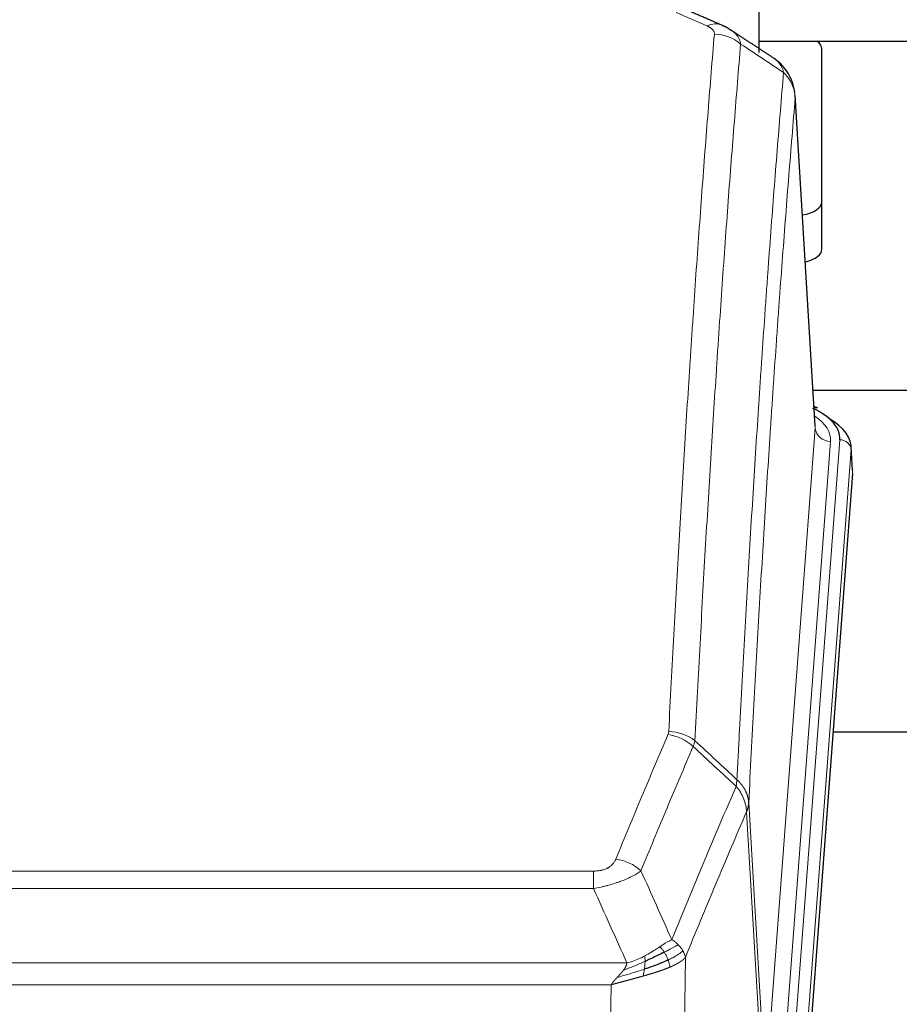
# Model space of a CAD drawing. Header units: inches. Extents: x 0 to 23760, y -13 to 16800.
# Tile 231 of 256: x 17241 to 17471, y 14418 to 14676. Entities that reach past the tile are written whole.
import ezdxf

# ---------------------------------------------------------------- set-up
doc = ezdxf.new("R2010")
doc.units = ezdxf.units.IN
doc.layers.add('1', color=7, linetype='Continuous', true_color=0xffffff)

msp = doc.modelspace()

# ---------------------------------------------------------------- linework, layer by layer
at = {"layer": '1', "color": 2, "linetype": 'Continuous', "lineweight": 25}
for p, q in [((17434.668, 14851.598), (17434.668, 14667.067)), ((17434.668, 14670.098), (17530.668, 14670.098)), ((17451.168, 14627.999), (17451.168, 14668.072)), ((17449.436, 14569.25), (17444.186, 14655.887)), ((17451.168, 14615.58), (17451.168, 14627.999)), ((17448.908, 14578.645), (17615.092, 14578.645)), ((17450.068, 14573.957), (17449.125, 14574.393)), ((17459.196, 14557.617), (17458.815, 14563.9)), ((17459.19, 14556.834), (17446.072, 14383.38)), ((17532.008, 14489.07), (17454.065, 14489.07))]:
    msp.add_line(p, q, dxfattribs=at)
at = {"layer": '1', "color": 110, "linetype": 'Continuous', "lineweight": 13}
for p, q in [((17449.432, 14568.675), (17444.184, 14655.264)), ((17436.365, 14395.902), (17449.432, 14568.675)), ((17442.705, 14392.323), (17455.816, 14565.683)), ((17453.424, 14565.248), (17440.358, 14392.475)), ((17458.81, 14563.113), (17445.699, 14389.753)), ((17459.19, 14556.834), (17458.81, 14563.113)), ((17431.989, 14470.578), (17436.365, 14395.902)), ((17435.784, 14393.993), (17431.433, 14468.245)), ((17185.997, 14452.697), (17391.339, 14452.697)), ((17391.339, 14448.134), (17391.339, 14452.697)), ((17391.339, 14448.134), (17185.997, 14448.134)), ((17415.39, 14430.1), (17414.432, 14354.449)), ((17177.265, 14428.654), (17400.071, 14428.654)), ((17395.958, 14422.91), (17181.378, 14422.91)), ((17394.99, 14346.414), (17395.958, 14422.91))]:
    msp.add_line(p, q, dxfattribs=at)
for centre, major_axis, ratio, start_param, end_param in [((17421.021, 14665.063), (3.975, 9.176), 0.6408251, 0.0010737, 0.5943713), ((17422.994, 14662.87), (-9.964, 0.842), 0.9013977, 4.0286278, 4.7884472), ((17429.405, 14565.622), (24.034, 0.016), 0.461198, 6.2480186, 6.8801307), ((17453.424, 14568.796), (3.989, -0.302), 0.8864705, 3.2608937, 4.7793301), ((17455.816, 14563.022), (2.991, -0.226), 0.8864705, 0.119301, 1.6377375), ((17410.848, 14480.157), (-9.188, 3.948), 0.8056434, 4.2999866, 5.045624), ((17411.035, 14480.949), (-9.987, 0.512), 0.8285973, 3.9974013, 4.7548106), ((17397.186, 14447.696), (9.245, -3.812), 0.7933159, 1.14397, 1.886928)]:
    msp.add_ellipse(centre, major_axis=major_axis, ratio=ratio, start_param=start_param, end_param=end_param, dxfattribs=at)
at = {"layer": '1', "color": 2, "linetype": 'Continuous', "lineweight": 25}
for centre, major_axis, ratio, start_param, end_param in [((17443.168, 14668.072), (-8, 0), 0.4617486, 3.1415927, 3.722063), ((17443.168, 14627.999), (-8, 0), 0.4617486, 1.9439586, 3.1415927), ((17443.168, 14615.58), (-8, 0), 0.4617486, 2.0459273, 3.1415927), ((17431.796, 14566.057), (24.034, 0.016), 0.461198, 6.2480186, 7.0671317), ((17448.81, 14571.234), (1.258, 2.724), 0.6272114, 6.2831797, 6.7581181), ((17431.796, 14563.396), (27.03, 0.194), 0.4633579, 6.2451225, 6.9481136)]:
    msp.add_ellipse(centre, major_axis=major_axis, ratio=ratio, start_param=start_param, end_param=end_param, dxfattribs=at)
at = {"layer": '1', "color": 110, "linetype": 'Continuous', "lineweight": 13}
for points in [[(17421.021, 14674.092), (17418.352, 14675.253), (17415.682, 14676.41), (17413.013, 14677.563)], [(17441.129, 14661.88), (17437.38, 14664.351), (17433.629, 14666.825), (17429.877, 14669.301)], [(17417.903, 14486.862), (17417.862, 14486.619), (17417.745, 14486.124), (17417.556, 14485.615), (17417.444, 14485.357)], [(17417.903, 14486.862), (17421.569, 14483.456), (17425.234, 14480.049), (17428.9, 14476.64)], [(17428.687, 14474.903), (17424.94, 14478.389), (17421.192, 14481.873), (17417.444, 14485.357)], [(17403.766, 14452.794), (17406.47, 14446.784), (17409.16, 14440.768), (17411.834, 14434.746)], [(17400.071, 14428.654), (17397.178, 14435.154), (17394.267, 14441.647), (17391.339, 14448.134)]]:
    msp.add_open_spline(points, degree=3, dxfattribs=at)
at = {"layer": '1', "color": 2, "linetype": 'Continuous', "lineweight": 25}
for points in [[(17424.996, 14674.239), (17420.98, 14675.981), (17416.966, 14677.699)], [(17427.31, 14672.898), (17426.278, 14673.799), (17424.955, 14674.157)], [(17438.638, 14665.528), (17433.024, 14669.234), (17427.401, 14672.951)]]:
    msp.add_open_spline(points, degree=2, dxfattribs=at)
at = {"layer": '1', "color": 110, "linetype": 'Continuous', "lineweight": 13}
for points, knots in [([(17421.021, 14674.092), (17421.188, 14674.019), (17421.346, 14673.944), (17421.532, 14673.845), (17421.569, 14673.825), (17421.641, 14673.785), (17421.676, 14673.764), (17421.781, 14673.703), (17421.848, 14673.661), (17422.04, 14673.534), (17422.275, 14673.36), (17422.465, 14673.176), (17422.591, 14673.035), (17422.63, 14672.987), (17422.685, 14672.914), (17422.702, 14672.89), (17422.736, 14672.841), (17422.752, 14672.817), (17422.827, 14672.694), (17422.875, 14672.595), (17422.948, 14672.396), (17422.973, 14672.295), (17423, 14672.094), (17423.002, 14671.992), (17422.994, 14671.89)], [0, 0, 0, 0, 0.125, 0.125, 0.15625, 0.15625, 0.1875, 0.1875, 0.25, 0.25, 0.375, 0.5, 0.5, 0.5625, 0.5625, 0.59375, 0.59375, 0.625, 0.625, 0.75, 0.75, 0.875, 0.875, 1, 1, 1, 1]), ([(17411.035, 14489.239), (17411.473, 14497.817), (17412.363, 14514.736), (17413.284, 14531.178), (17413.986, 14543.331), (17414.222, 14547.352), (17414.698, 14555.335), (17414.937, 14559.296), (17415.663, 14571.092), (17416.154, 14578.833), (17416.778, 14588.358), (17416.903, 14590.255), (17417.154, 14594.033), (17417.532, 14599.678), (17417.915, 14605.252), (17418.686, 14616.306), (17419.728, 14630.795), (17421.335, 14651.78), (17422.436, 14665.27), (17422.994, 14671.89)], [0, 0, 0, 0, 0.125, 0.25, 0.25, 0.3125, 0.3125, 0.375, 0.375, 0.5, 0.5, 0.53125, 0.53125, 0.5625, 0.625, 0.625, 0.75, 0.875, 1, 1, 1, 1]), ([(17427.391, 14672.957), (17427.401, 14672.951), (17427.41, 14672.944), (17427.653, 14672.785), (17428.088, 14672.461), (17428.46, 14672.102), (17428.716, 14671.82), (17428.798, 14671.724), (17428.914, 14671.576), (17428.951, 14671.526), (17429.025, 14671.425), (17429.06, 14671.374), (17429.233, 14671.118), (17429.353, 14670.907), (17429.561, 14670.47), (17429.734, 14670.021), (17429.841, 14669.545), (17429.877, 14669.301)], [0, 0, 0, 0, 0.0068075, 0.0068075, 0.1723396, 0.3378717, 0.3378717, 0.4206377, 0.4206377, 0.4620207, 0.4620207, 0.5034038, 0.5034038, 0.6689358, 0.6689358, 0.8344679, 1, 1, 1, 1]), ([(17429.877, 14669.301), (17429.319, 14662.688), (17428.217, 14649.214), (17426.607, 14628.253), (17425.563, 14613.781), (17424.792, 14602.739), (17424.409, 14597.172), (17424.03, 14591.534), (17423.778, 14587.76), (17423.653, 14585.865), (17423.028, 14576.351), (17422.536, 14568.619), (17421.81, 14556.837), (17421.57, 14552.881), (17421.094, 14544.907), (17420.857, 14540.891), (17420.154, 14528.752), (17419.232, 14512.329), (17418.341, 14495.431), (17417.903, 14486.862)], [0, 0, 0, 0, 0.125, 0.25, 0.375, 0.375, 0.4375, 0.46875, 0.46875, 0.5, 0.5, 0.625, 0.625, 0.6875, 0.6875, 0.75, 0.75, 0.875, 1, 1, 1, 1]), ([(17438.668, 14665.508), (17438.869, 14665.375), (17439.059, 14665.232), (17439.425, 14664.918), (17439.599, 14664.747), (17440.087, 14664.201), (17440.365, 14663.792), (17440.821, 14662.894), (17441, 14662.405), (17441.129, 14661.88)], [0, 0, 0, 0, 0.1617419, 0.1617419, 0.3293935, 0.3293935, 0.6646968, 0.6646968, 1, 1, 1, 1]), ([(17428.9, 14476.64), (17428.955, 14477.73), (17429.011, 14478.819), (17429.123, 14480.991), (17429.292, 14484.245), (17429.687, 14491.795), (17430.031, 14498.196), (17430.724, 14510.906), (17431.664, 14527.603), (17433.123, 14551.905), (17434.127, 14567.609), (17434.701, 14576.303), (17434.765, 14577.267), (17434.893, 14579.191), (17435.085, 14582.072), (17435.537, 14588.75), (17435.928, 14594.403), (17436.257, 14599.073), (17436.323, 14600.005), (17436.455, 14601.866), (17436.653, 14604.65), (17437.118, 14611.103), (17437.521, 14616.562), (17438.332, 14627.381), (17439.43, 14641.545), (17440.557, 14655.189), (17441.129, 14661.88)], [0, 0, 0, 0, 0.015625, 0.015625, 0.03125, 0.0625, 0.125, 0.125, 0.25, 0.375, 0.5, 0.5, 0.515625, 0.515625, 0.53125, 0.5625, 0.625, 0.625, 0.640625, 0.640625, 0.65625, 0.6875, 0.75, 0.75, 0.875, 1, 1, 1, 1]), ([(17441.129, 14661.88), (17441.355, 14661.657), (17441.571, 14661.425), (17441.982, 14660.943), (17442.176, 14660.693), (17442.54, 14660.18), (17442.71, 14659.915), (17443.024, 14659.374), (17443.168, 14659.097), (17443.43, 14658.533), (17443.547, 14658.246), (17443.753, 14657.664), (17443.842, 14657.369), (17444.064, 14656.476), (17444.154, 14655.87), (17444.184, 14655.264)], [0, 0, 0, 0, 0.125, 0.125, 0.25, 0.25, 0.375, 0.375, 0.5, 0.5, 0.625, 0.625, 0.75, 0.75, 1, 1, 1, 1]), ([(17444.184, 14655.264), (17443.614, 14648.591), (17442.49, 14634.986), (17441.396, 14620.861), (17440.586, 14610.073), (17440.184, 14604.63), (17439.721, 14598.195), (17439.523, 14595.419), (17439.391, 14593.565), (17439.326, 14592.635), (17438.998, 14587.978), (17438.608, 14582.342), (17438.157, 14575.684), (17437.966, 14572.812), (17437.838, 14570.894), (17437.774, 14569.933), (17437.202, 14561.265), (17436.2, 14545.608), (17434.746, 14521.381), (17433.339, 14496.413), (17432.434, 14479.273), (17431.989, 14470.578)], [0, 0, 0, 0, 0.125, 0.25, 0.25, 0.3125, 0.34375, 0.359375, 0.359375, 0.375, 0.375, 0.4375, 0.46875, 0.484375, 0.484375, 0.5, 0.5, 0.625, 0.75, 0.875, 1, 1, 1, 1]), ([(17397.186, 14455.851), (17398.32, 14458.613), (17399.456, 14461.363), (17401.728, 14466.841), (17402.866, 14469.568), (17406.281, 14477.716), (17408.562, 14483.103), (17410.848, 14488.444)], [0, 0, 0, 0, 0.25, 0.25, 0.5, 0.5, 1, 1, 1, 1]), ([(17411.035, 14489.239), (17411.028, 14489.104), (17411.009, 14488.971), (17410.947, 14488.706), (17410.904, 14488.574), (17410.848, 14488.444)], [0, 0, 0, 0, 0.5, 0.5, 1, 1, 1, 1]), ([(17417.444, 14485.357), (17415.156, 14480.021), (17412.872, 14474.639), (17409.452, 14466.498), (17408.314, 14463.773), (17406.038, 14458.3), (17404.902, 14455.553), (17403.766, 14452.794)], [0, 0, 0, 0, 0.5, 0.5, 0.75, 0.75, 1, 1, 1, 1]), ([(17428.9, 14476.64), (17428.879, 14476.376), (17428.863, 14476.089), (17428.805, 14475.499), (17428.763, 14475.197), (17428.687, 14474.903)], [0, 0, 0, 0, 0.5, 0.5, 1, 1, 1, 1]), ([(17428.9, 14476.64), (17428.912, 14476.629), (17428.938, 14476.606), (17428.975, 14476.571), (17429.014, 14476.536), (17429.052, 14476.501), (17429.09, 14476.465), (17429.129, 14476.429), (17429.167, 14476.392), (17429.206, 14476.355), (17429.244, 14476.317), (17429.283, 14476.279), (17429.322, 14476.24), (17429.361, 14476.201), (17429.4, 14476.161), (17429.439, 14476.121), (17429.478, 14476.081), (17429.517, 14476.04), (17429.557, 14475.998), (17429.596, 14475.956), (17429.635, 14475.913), (17429.674, 14475.87), (17429.713, 14475.827), (17429.753, 14475.783), (17429.792, 14475.738), (17429.831, 14475.693), (17429.87, 14475.647), (17429.909, 14475.601), (17429.948, 14475.555), (17429.987, 14475.508), (17430.026, 14475.46), (17430.065, 14475.412), (17430.104, 14475.363), (17430.143, 14475.314), (17430.181, 14475.264), (17430.22, 14475.214), (17430.258, 14475.163), (17430.296, 14475.111), (17430.334, 14475.059), (17430.372, 14475.007), (17430.41, 14474.954), (17430.448, 14474.9), (17430.485, 14474.846), (17430.523, 14474.791), (17430.56, 14474.736), (17430.597, 14474.68), (17430.633, 14474.624), (17430.67, 14474.567), (17430.706, 14474.509), (17430.742, 14474.451), (17430.778, 14474.393), (17430.813, 14474.334), (17430.848, 14474.274), (17430.883, 14474.214), (17430.918, 14474.153), (17430.952, 14474.091), (17430.986, 14474.03), (17431.02, 14473.967), (17431.053, 14473.904), (17431.088, 14473.836), (17431.125, 14473.763), (17431.163, 14473.685), (17431.201, 14473.607), (17431.238, 14473.529), (17431.274, 14473.45), (17431.309, 14473.371), (17431.343, 14473.292), (17431.376, 14473.213), (17431.409, 14473.133), (17431.441, 14473.053), (17431.471, 14472.973), (17431.501, 14472.893), (17431.531, 14472.812), (17431.559, 14472.731), (17431.586, 14472.65), (17431.613, 14472.569), (17431.639, 14472.488), (17431.664, 14472.406), (17431.688, 14472.324), (17431.711, 14472.242), (17431.733, 14472.16), (17431.755, 14472.078), (17431.775, 14471.996), (17431.795, 14471.913), (17431.814, 14471.83), (17431.831, 14471.748), (17431.848, 14471.665), (17431.865, 14471.582), (17431.88, 14471.498), (17431.894, 14471.415), (17431.908, 14471.332), (17431.92, 14471.248), (17431.932, 14471.165), (17431.943, 14471.081), (17431.953, 14470.997), (17431.962, 14470.914), (17431.97, 14470.83), (17431.977, 14470.746), (17431.984, 14470.662), (17431.987, 14470.606), (17431.989, 14470.578)], [0, 0, 0, 0, 0.0069372, 0.0139334, 0.0209887, 0.028103, 0.0352764, 0.0425088, 0.0498003, 0.0571509, 0.0645605, 0.0720292, 0.0795569, 0.0871437, 0.0947896, 0.1024945, 0.1102584, 0.1180815, 0.1259636, 0.1339048, 0.141905, 0.1499643, 0.1580827, 0.1662601, 0.1744966, 0.1827922, 0.1911468, 0.1995605, 0.2080333, 0.2165651, 0.225156, 0.233806, 0.2425151, 0.2512832, 0.2601104, 0.2689967, 0.277942, 0.2869465, 0.29601, 0.3051325, 0.3143142, 0.3235549, 0.3328547, 0.3422136, 0.3516315, 0.3611085, 0.3706446, 0.3802398, 0.3898941, 0.3996074, 0.4093798, 0.4192113, 0.4291019, 0.4390515, 0.4490602, 0.459128, 0.4692549, 0.4794409, 0.4896859, 0.4999901, 0.5124905, 0.524991, 0.5374914, 0.5499918, 0.5624922, 0.5749926, 0.587493, 0.5999934, 0.6124937, 0.6249941, 0.6374944, 0.6499948, 0.6624951, 0.6749954, 0.6874957, 0.699996, 0.7124963, 0.7249966, 0.7374968, 0.7499971, 0.7624973, 0.7749976, 0.7874978, 0.799998, 0.8124982, 0.8249984, 0.8374986, 0.8499988, 0.8624989, 0.8749991, 0.8874992, 0.8999993, 0.9124995, 0.9249996, 0.9374997, 0.9499998, 0.9624998, 0.9749999, 0.9875, 1, 1, 1, 1]), ([(17411.834, 14434.746), (17413.231, 14438.161), (17414.631, 14441.559), (17417.433, 14448.32), (17418.836, 14451.684), (17423.05, 14461.724), (17425.865, 14468.348), (17428.687, 14474.903)], [0, 0, 0, 0, 0.25, 0.25, 0.5, 0.5, 1, 1, 1, 1]), ([(17428.687, 14474.903), (17429.096, 14474.42), (17429.469, 14473.909), (17430.127, 14472.845), (17430.413, 14472.293), (17430.884, 14471.161), (17431.07, 14470.582), (17431.334, 14469.416), (17431.411, 14468.828), (17431.433, 14468.245)], [0, 0, 0, 0, 0.25, 0.25, 0.5, 0.5, 0.75, 0.75, 1, 1, 1, 1]), ([(17431.989, 14470.578), (17431.989, 14470.571), (17431.987, 14470.545), (17431.984, 14470.489), (17431.977, 14470.397), (17431.965, 14470.27), (17431.946, 14470.108), (17431.918, 14469.911), (17431.876, 14469.678), (17431.832, 14469.479), (17431.794, 14469.325), (17431.768, 14469.229), (17431.742, 14469.136), (17431.715, 14469.044), (17431.688, 14468.955), (17431.66, 14468.867), (17431.632, 14468.782), (17431.604, 14468.699), (17431.575, 14468.618), (17431.546, 14468.539), (17431.518, 14468.463), (17431.489, 14468.388), (17431.461, 14468.316), (17431.442, 14468.268), (17431.433, 14468.245)], [0, 0, 0, 0, 0.0092499, 0.0337179, 0.073404, 0.128308, 0.1984299, 0.2837694, 0.3843264, 0.5001005, 0.5424888, 0.5838484, 0.6241794, 0.6634821, 0.7017567, 0.7390032, 0.7752221, 0.8104134, 0.8445775, 0.8777146, 0.909825, 0.9409091, 0.9709673, 1, 1, 1, 1]), ([(17431.433, 14468.245), (17428.747, 14462.012), (17426.067, 14455.717), (17422.056, 14446.18), (17420.721, 14442.986), (17418.053, 14436.566), (17416.721, 14433.341), (17415.39, 14430.1)], [0, 0, 0, 0, 0.5, 0.5, 0.75, 0.75, 1, 1, 1, 1]), ([(17397.186, 14455.851), (17397.165, 14455.8), (17397.143, 14455.749), (17397.097, 14455.647), (17397.073, 14455.597), (17396.998, 14455.445), (17396.943, 14455.345), (17396.825, 14455.148), (17396.762, 14455.05), (17396.625, 14454.857), (17396.552, 14454.762), (17396.395, 14454.574), (17396.311, 14454.482), (17396.175, 14454.345), (17396.129, 14454.3), (17396.032, 14454.21), (17395.982, 14454.166), (17395.829, 14454.035), (17395.721, 14453.95), (17395.493, 14453.787), (17395.373, 14453.709), (17395.184, 14453.596), (17395.086, 14453.54), (17394.985, 14453.487), (17394.917, 14453.452), (17394.883, 14453.434), (17394.708, 14453.349), (17394.564, 14453.285), (17394.117, 14453.108), (17393.8, 14453.009), (17393.38, 14452.909), (17393.295, 14452.891), (17393.122, 14452.856), (17393.035, 14452.84), (17392.773, 14452.796), (17392.597, 14452.772), (17392.243, 14452.734), (17392.064, 14452.72), (17391.704, 14452.702), (17391.522, 14452.697), (17391.339, 14452.697)], [0, 0, 0, 0, 0.03125, 0.03125, 0.0625, 0.0625, 0.125, 0.125, 0.1875, 0.1875, 0.25, 0.25, 0.3125, 0.3125, 0.34375, 0.34375, 0.375, 0.375, 0.4375, 0.4375, 0.5, 0.5, 0.53125, 0.546875, 0.546875, 0.5625, 0.5625, 0.625, 0.625, 0.75, 0.75, 0.78125, 0.78125, 0.8125, 0.8125, 0.875, 0.875, 0.9375, 0.9375, 1, 1, 1, 1]), ([(17403.766, 14452.794), (17403.469, 14452.561), (17403.142, 14452.33), (17402.43, 14451.872), (17402.043, 14451.646), (17401.415, 14451.309), (17401.143, 14451.17), (17400.858, 14451.032), (17400.742, 14450.976), (17400.684, 14450.949), (17400.509, 14450.866), (17400.39, 14450.812), (17399.788, 14450.54), (17399.279, 14450.33), (17398.606, 14450.074), (17398.47, 14450.023), (17398.263, 14449.948), (17398.194, 14449.923), (17398.054, 14449.873), (17397.984, 14449.848), (17397.632, 14449.725), (17397.345, 14449.629), (17396.469, 14449.348), (17395.864, 14449.171), (17395.16, 14448.981), (17395.082, 14448.961), (17394.924, 14448.919), (17394.845, 14448.899), (17394.607, 14448.838), (17394.448, 14448.798), (17393.968, 14448.68), (17393.645, 14448.605), (17392.67, 14448.388), (17392.01, 14448.255), (17391.339, 14448.134)], [0, 0, 0, 0, 0.125, 0.125, 0.25, 0.25, 0.3125, 0.328125, 0.328125, 0.34375, 0.34375, 0.375, 0.375, 0.5, 0.5, 0.53125, 0.53125, 0.546875, 0.546875, 0.5625, 0.5625, 0.625, 0.625, 0.75, 0.75, 0.765625, 0.765625, 0.78125, 0.78125, 0.8125, 0.8125, 0.875, 0.875, 1, 1, 1, 1]), ([(17411.834, 14434.746), (17411.141, 14434.419), (17410.374, 14433.953), (17409.247, 14433.233), (17408.957, 14433.044), (17408.658, 14432.851)], [0, 0, 0, 0, 0.75, 0.75, 1, 1, 1, 1]), ([(17413.541, 14433.401), (17413.418, 14433.525), (17413.29, 14433.646), (17412.957, 14433.942), (17412.747, 14434.113), (17412.305, 14434.441), (17412.074, 14434.597), (17411.834, 14434.746)], [0, 0, 0, 0, 0.25, 0.25, 0.625, 0.625, 1, 1, 1, 1]), ([(17408.658, 14432.851), (17408.509, 14432.754), (17408.357, 14432.655), (17407.743, 14432.258), (17407.263, 14431.951), (17406.269, 14431.337), (17405.755, 14431.031), (17405.048, 14430.636), (17404.869, 14430.539), (17404.689, 14430.443)], [0, 0, 0, 0, 0.125, 0.125, 0.5, 0.5, 0.875, 0.875, 1, 1, 1, 1]), ([(17409.883, 14431.47), (17409.784, 14431.626), (17409.682, 14431.773), (17409.426, 14432.117), (17409.268, 14432.301), (17408.958, 14432.617), (17408.804, 14432.749), (17408.658, 14432.851)], [0, 0, 0, 0, 0.25, 0.25, 0.625, 0.625, 1, 1, 1, 1]), ([(17413.541, 14433.401), (17412.842, 14433.018), (17411.971, 14432.546), (17410.611, 14431.841), (17410.254, 14431.658), (17409.883, 14431.47)], [0, 0, 0, 0, 0.75, 0.75, 1, 1, 1, 1]), ([(17410.868, 14429.397), (17410.837, 14429.486), (17410.805, 14429.575), (17410.671, 14429.932), (17410.558, 14430.202), (17410.308, 14430.731), (17410.172, 14430.989), (17409.981, 14431.313), (17409.932, 14431.393), (17409.883, 14431.47)], [0, 0, 0, 0, 0.125, 0.125, 0.5, 0.5, 0.875, 0.875, 1, 1, 1, 1]), ([(17414.751, 14431.813), (17414.139, 14431.229), (17413.243, 14430.621), (17411.713, 14429.805), (17411.303, 14429.601), (17410.868, 14429.397)], [0, 0, 0, 0, 0.75, 0.75, 1, 1, 1, 1]), ([(17414.751, 14431.813), (17414.712, 14431.883), (17414.672, 14431.952), (17414.504, 14432.228), (17414.365, 14432.431), (17414.062, 14432.83), (17413.897, 14433.024), (17413.662, 14433.277), (17413.602, 14433.339), (17413.541, 14433.401)], [0, 0, 0, 0, 0.125, 0.125, 0.5, 0.5, 0.875, 0.875, 1, 1, 1, 1]), ([(17415.39, 14430.1), (17415.306, 14430.533), (17415.164, 14430.967), (17414.901, 14431.533), (17414.829, 14431.674), (17414.751, 14431.813)], [0, 0, 0, 0, 0.75, 0.75, 1, 1, 1, 1]), ([(17404.839, 14429.073), (17404.382, 14428.869), (17403.918, 14428.666), (17402.047, 14427.861), (17400.611, 14427.278), (17399.2, 14426.756)], [0, 0, 0, 0, 0.25, 0.25, 1, 1, 1, 1]), ([(17404.689, 14430.443), (17404.328, 14430.251), (17403.961, 14430.066), (17402.467, 14429.362), (17401.291, 14428.92), (17400.071, 14428.654)], [0, 0, 0, 0, 0.25, 0.25, 1, 1, 1, 1]), ([(17404.67, 14427.013), (17404.682, 14427.1), (17404.694, 14427.188), (17404.739, 14427.541), (17404.768, 14427.809), (17404.811, 14428.335), (17404.826, 14428.592), (17404.837, 14428.916), (17404.838, 14428.996), (17404.839, 14429.073)], [0, 0, 0, 0, 0.125, 0.125, 0.5, 0.5, 0.875, 0.875, 1, 1, 1, 1]), ([(17404.839, 14429.073), (17404.841, 14429.228), (17404.839, 14429.376), (17404.826, 14429.72), (17404.81, 14429.903), (17404.762, 14430.216), (17404.729, 14430.345), (17404.689, 14430.443)], [0, 0, 0, 0, 0.25, 0.25, 0.625, 0.625, 1, 1, 1, 1]), ([(17411.358, 14427.552), (17411.287, 14427.913), (17411.188, 14428.371), (17410.986, 14429.047), (17410.93, 14429.221), (17410.868, 14429.397)], [0, 0, 0, 0, 0.75, 0.75, 1, 1, 1, 1]), ([(17415.39, 14430.1), (17415.384, 14430.093), (17415.372, 14430.078), (17415.354, 14430.057), (17415.336, 14430.035), (17415.318, 14430.014), (17415.299, 14429.993), (17415.28, 14429.972), (17415.261, 14429.951), (17415.242, 14429.93), (17415.223, 14429.909), (17415.203, 14429.888), (17415.184, 14429.867), (17415.164, 14429.847), (17415.144, 14429.826), (17415.124, 14429.806), (17415.104, 14429.785), (17415.083, 14429.765), (17415.063, 14429.745), (17415.042, 14429.725), (17415.021, 14429.705), (17415, 14429.685), (17414.979, 14429.665), (17414.958, 14429.645), (17414.937, 14429.626), (17414.915, 14429.606), (17414.894, 14429.586), (17414.872, 14429.567), (17414.85, 14429.548), (17414.828, 14429.528), (17414.806, 14429.509), (17414.784, 14429.49), (17414.762, 14429.471), (17414.739, 14429.452), (17414.717, 14429.434), (17414.694, 14429.415), (17414.671, 14429.396), (17414.648, 14429.378), (17414.625, 14429.359), (17414.602, 14429.341), (17414.579, 14429.322), (17414.556, 14429.304), (17414.533, 14429.286), (17414.509, 14429.268), (17414.486, 14429.25), (17414.462, 14429.232), (17414.439, 14429.214), (17414.415, 14429.197), (17414.391, 14429.179), (17414.367, 14429.161), (17414.343, 14429.144), (17414.319, 14429.127), (17414.295, 14429.109), (17414.271, 14429.092), (17414.247, 14429.075), (17414.223, 14429.058), (17414.199, 14429.041), (17414.174, 14429.024), (17414.15, 14429.007), (17414.125, 14428.991), (17414.101, 14428.974), (17414.076, 14428.957), (17414.052, 14428.941), (17414.027, 14428.925), (17414.002, 14428.908), (17413.978, 14428.892), (17413.953, 14428.876), (17413.928, 14428.86), (17413.903, 14428.844), (17413.878, 14428.828), (17413.853, 14428.812), (17413.829, 14428.796), (17413.804, 14428.781), (17413.779, 14428.765), (17413.754, 14428.75), (17413.729, 14428.734), (17413.704, 14428.719), (17413.679, 14428.704), (17413.654, 14428.689), (17413.629, 14428.674), (17413.604, 14428.659), (17413.578, 14428.644), (17413.553, 14428.629), (17413.528, 14428.614), (17413.503, 14428.599), (17413.478, 14428.585), (17413.453, 14428.57), (17413.428, 14428.556), (17413.403, 14428.541), (17413.378, 14428.527), (17413.353, 14428.513), (17413.328, 14428.499), (17413.303, 14428.485), (17413.278, 14428.471), (17413.253, 14428.457), (17413.228, 14428.443), (17413.203, 14428.429), (17413.178, 14428.416), (17413.153, 14428.402), (17413.128, 14428.389), (17413.103, 14428.375), (17413.078, 14428.362), (17413.053, 14428.349), (17413.029, 14428.335), (17413.004, 14428.322), (17412.979, 14428.309), (17412.955, 14428.296), (17412.93, 14428.283), (17412.905, 14428.27), (17412.881, 14428.258), (17412.856, 14428.245), (17412.832, 14428.232), (17412.807, 14428.22), (17412.783, 14428.208), (17412.759, 14428.195), (17412.734, 14428.183), (17412.71, 14428.171), (17412.686, 14428.159), (17412.662, 14428.146), (17412.638, 14428.134), (17412.613, 14428.123), (17412.59, 14428.111), (17412.566, 14428.099), (17412.542, 14428.087), (17412.518, 14428.076), (17412.494, 14428.064), (17412.471, 14428.053), (17412.447, 14428.041), (17412.423, 14428.03), (17412.4, 14428.019), (17412.377, 14428.007), (17412.353, 14427.996), (17412.33, 14427.985), (17412.307, 14427.974), (17412.284, 14427.963), (17412.261, 14427.952), (17412.238, 14427.942), (17412.215, 14427.931), (17412.192, 14427.92), (17412.169, 14427.91), (17412.147, 14427.899), (17412.124, 14427.889), (17412.102, 14427.879), (17412.079, 14427.868), (17412.057, 14427.858), (17412.035, 14427.848), (17412.013, 14427.838), (17411.991, 14427.828), (17411.969, 14427.818), (17411.947, 14427.808), (17411.925, 14427.798), (17411.903, 14427.789), (17411.882, 14427.779), (17411.86, 14427.769), (17411.839, 14427.76), (17411.818, 14427.75), (17411.797, 14427.741), (17411.776, 14427.732), (17411.755, 14427.723), (17411.734, 14427.713), (17411.713, 14427.704), (17411.692, 14427.695), (17411.672, 14427.686), (17411.651, 14427.677), (17411.631, 14427.669), (17411.611, 14427.66), (17411.591, 14427.651), (17411.571, 14427.642), (17411.551, 14427.634), (17411.531, 14427.625), (17411.511, 14427.617), (17411.492, 14427.608), (17411.473, 14427.6), (17411.453, 14427.592), (17411.434, 14427.584), (17411.415, 14427.576), (17411.396, 14427.568), (17411.377, 14427.56), (17411.365, 14427.554), (17411.358, 14427.552)], [0, 0, 0, 0, 0.0080212, 0.0160154, 0.0239827, 0.0319231, 0.0398365, 0.0477229, 0.0555824, 0.0634149, 0.0712205, 0.0789992, 0.0867509, 0.0944756, 0.1021734, 0.1098443, 0.1174881, 0.1251051, 0.1326951, 0.1402581, 0.1477942, 0.1553034, 0.1627856, 0.1702408, 0.1776691, 0.1850704, 0.1924448, 0.1997923, 0.2071128, 0.2144063, 0.2216729, 0.2289126, 0.2361253, 0.243311, 0.2504698, 0.2576016, 0.2647065, 0.2717845, 0.2788355, 0.2858595, 0.2928566, 0.2998268, 0.30677, 0.3136862, 0.3205755, 0.3274379, 0.3342733, 0.3410817, 0.3478632, 0.3546178, 0.3613454, 0.3680461, 0.3747198, 0.3813665, 0.3879863, 0.3945792, 0.4011451, 0.4076841, 0.4141961, 0.4206811, 0.4271393, 0.4335704, 0.4399746, 0.4463519, 0.4527022, 0.4590256, 0.465322, 0.4715915, 0.477834, 0.4840496, 0.4902382, 0.4963999, 0.5025346, 0.5086424, 0.5147232, 0.5207771, 0.526804, 0.532804, 0.5387771, 0.5447232, 0.5506423, 0.5565345, 0.5623997, 0.568238, 0.5740494, 0.5798338, 0.5855912, 0.5913217, 0.5970253, 0.6027019, 0.6083515, 0.6139742, 0.61957, 0.6251388, 0.6306807, 0.6361956, 0.6416836, 0.6471446, 0.6525787, 0.6579858, 0.663366, 0.6687192, 0.6740455, 0.6793448, 0.6846172, 0.6898627, 0.6950812, 0.7002727, 0.7054373, 0.710575, 0.7156857, 0.7207694, 0.7258262, 0.7308561, 0.735859, 0.740835, 0.745784, 0.7507061, 0.7556012, 0.7604694, 0.7653107, 0.7701249, 0.7749123, 0.7796727, 0.7844061, 0.7891127, 0.7937922, 0.7984448, 0.8030705, 0.8076692, 0.812241, 0.8167858, 0.8213037, 0.8257947, 0.8302587, 0.8346957, 0.8391058, 0.843489, 0.8478452, 0.8521745, 0.8564768, 0.8607522, 0.8650006, 0.8692221, 0.8734166, 0.8775842, 0.8817249, 0.8858386, 0.8899254, 0.8939852, 0.8980181, 0.902024, 0.906003, 0.909955, 0.9138802, 0.9177783, 0.9216495, 0.9254938, 0.9293111, 0.9331015, 0.936865, 0.9406015, 0.944311, 0.9479937, 0.9516493, 0.9552781, 0.9588799, 0.9624547, 0.9660026, 0.9695236, 0.9730176, 0.9764847, 0.9799249, 0.9833381, 0.9867243, 0.9900837, 0.993416, 0.9967215, 1, 1, 1, 1]), ([(17404.67, 14427.013), (17404.092, 14426.822), (17403.505, 14426.634), (17401.131, 14425.892), (17399.301, 14425.362), (17397.529, 14424.858)], [0, 0, 0, 0, 0.25, 0.25, 1, 1, 1, 1]), ([(17397.529, 14424.858), (17397.543, 14424.874), (17397.571, 14424.904), (17397.613, 14424.949), (17397.653, 14424.993), (17397.693, 14425.035), (17397.731, 14425.077), (17397.769, 14425.117), (17397.805, 14425.157), (17397.84, 14425.195), (17397.874, 14425.232), (17397.908, 14425.268), (17397.94, 14425.302), (17397.971, 14425.336), (17398.001, 14425.368), (17398.03, 14425.4), (17398.058, 14425.43), (17398.084, 14425.459), (17398.11, 14425.487), (17398.135, 14425.514), (17398.159, 14425.539), (17398.181, 14425.564), (17398.203, 14425.587), (17398.223, 14425.609), (17398.243, 14425.63), (17398.261, 14425.65), (17398.278, 14425.669), (17398.295, 14425.686), (17398.31, 14425.703), (17398.324, 14425.718), (17398.337, 14425.733), (17398.349, 14425.746), (17398.36, 14425.758), (17398.37, 14425.768), (17398.379, 14425.778), (17398.387, 14425.787), (17398.394, 14425.794), (17398.4, 14425.8), (17398.404, 14425.805), (17398.417, 14425.819), (17398.438, 14425.842), (17398.466, 14425.875), (17398.495, 14425.907), (17398.523, 14425.938), (17398.551, 14425.97), (17398.579, 14426.001), (17398.606, 14426.032), (17398.633, 14426.063), (17398.66, 14426.094), (17398.686, 14426.124), (17398.712, 14426.154), (17398.738, 14426.184), (17398.763, 14426.214), (17398.788, 14426.243), (17398.813, 14426.272), (17398.837, 14426.301), (17398.861, 14426.33), (17398.885, 14426.358), (17398.908, 14426.387), (17398.931, 14426.415), (17398.954, 14426.442), (17398.976, 14426.47), (17398.998, 14426.497), (17399.02, 14426.524), (17399.041, 14426.551), (17399.062, 14426.577), (17399.083, 14426.603), (17399.103, 14426.629), (17399.123, 14426.655), (17399.143, 14426.68), (17399.162, 14426.706), (17399.181, 14426.731), (17399.194, 14426.747), (17399.2, 14426.756)], [0, 0, 0, 0, 0.0247661, 0.0489206, 0.0724636, 0.0953949, 0.1177147, 0.1394229, 0.1605195, 0.1810045, 0.2008779, 0.2201398, 0.23879, 0.2568287, 0.2742558, 0.2910713, 0.3072753, 0.3228676, 0.3378484, 0.3522176, 0.3659752, 0.3791212, 0.3916556, 0.4035785, 0.4148897, 0.4255894, 0.4356775, 0.445154, 0.454019, 0.4622723, 0.4699141, 0.4769443, 0.4833629, 0.48917, 0.4943654, 0.4989493, 0.5029216, 0.5062824, 0.5090316, 0.5111692, 0.5284651, 0.5456049, 0.5625886, 0.5794163, 0.5960881, 0.612604, 0.6289642, 0.6451687, 0.6612176, 0.6771111, 0.6928491, 0.7084319, 0.7238594, 0.7391318, 0.7542492, 0.7692118, 0.7840195, 0.7986726, 0.8131712, 0.8275153, 0.8417051, 0.8557408, 0.8696224, 0.8833501, 0.8969241, 0.9103445, 0.9236114, 0.936725, 0.9496856, 0.9624932, 0.975148, 0.9876502, 1, 1, 1, 1]), ([(17399.2, 14426.756), (17399.208, 14426.766), (17399.224, 14426.788), (17399.248, 14426.819), (17399.271, 14426.851), (17399.294, 14426.883), (17399.317, 14426.915), (17399.339, 14426.946), (17399.361, 14426.978), (17399.383, 14427.009), (17399.404, 14427.04), (17399.425, 14427.071), (17399.446, 14427.102), (17399.466, 14427.133), (17399.486, 14427.164), (17399.505, 14427.195), (17399.525, 14427.226), (17399.544, 14427.256), (17399.562, 14427.287), (17399.581, 14427.317), (17399.599, 14427.347), (17399.616, 14427.377), (17399.634, 14427.407), (17399.651, 14427.437), (17399.667, 14427.467), (17399.684, 14427.497), (17399.7, 14427.527), (17399.715, 14427.556), (17399.731, 14427.586), (17399.746, 14427.615), (17399.761, 14427.644), (17399.775, 14427.673), (17399.789, 14427.702), (17399.803, 14427.731), (17399.816, 14427.76), (17399.829, 14427.789), (17399.842, 14427.818), (17399.854, 14427.846), (17399.866, 14427.874), (17399.878, 14427.903), (17399.889, 14427.931), (17399.9, 14427.959), (17399.911, 14427.987), (17399.921, 14428.015), (17399.931, 14428.043), (17399.941, 14428.071), (17399.95, 14428.098), (17399.959, 14428.126), (17399.968, 14428.153), (17399.977, 14428.18), (17399.985, 14428.208), (17399.992, 14428.235), (17400, 14428.262), (17400.007, 14428.289), (17400.014, 14428.315), (17400.02, 14428.342), (17400.026, 14428.369), (17400.032, 14428.395), (17400.037, 14428.421), (17400.042, 14428.448), (17400.047, 14428.474), (17400.051, 14428.5), (17400.056, 14428.526), (17400.059, 14428.552), (17400.063, 14428.578), (17400.066, 14428.603), (17400.069, 14428.629), (17400.07, 14428.646), (17400.071, 14428.654)], [0, 0, 0, 0, 0.0185022, 0.0368847, 0.0551481, 0.073293, 0.0913199, 0.1092294, 0.1270222, 0.1446988, 0.1622598, 0.1797059, 0.1970378, 0.2142561, 0.2313614, 0.2483544, 0.265236, 0.2820066, 0.2986672, 0.3152184, 0.331661, 0.3479958, 0.3642235, 0.380345, 0.3963611, 0.4122725, 0.4280803, 0.4437851, 0.459388, 0.4748898, 0.4902915, 0.5055939, 0.5207981, 0.535905, 0.5509156, 0.565831, 0.5806521, 0.5953801, 0.6100159, 0.6245607, 0.6390157, 0.6533819, 0.6676604, 0.6818526, 0.6959596, 0.7099825, 0.7239227, 0.7377815, 0.75156, 0.7652597, 0.7788818, 0.7924277, 0.8058989, 0.8192966, 0.8326224, 0.8458776, 0.8590638, 0.8721825, 0.8852351, 0.8982233, 0.9111485, 0.9240124, 0.9368166, 0.9495628, 0.9622525, 0.9748874, 0.9874694, 1, 1, 1, 1]), ([(17411.358, 14427.552), (17411.344, 14427.545), (17411.314, 14427.533), (17411.27, 14427.514), (17411.226, 14427.496), (17411.181, 14427.477), (17411.137, 14427.459), (17411.092, 14427.441), (17411.048, 14427.422), (17411.003, 14427.404), (17410.958, 14427.386), (17410.913, 14427.367), (17410.868, 14427.349), (17410.822, 14427.331), (17410.777, 14427.313), (17410.732, 14427.295), (17410.686, 14427.277), (17410.64, 14427.259), (17410.595, 14427.241), (17410.549, 14427.223), (17410.503, 14427.205), (17410.457, 14427.187), (17410.411, 14427.169), (17410.365, 14427.151), (17410.319, 14427.134), (17410.272, 14427.116), (17410.226, 14427.098), (17410.179, 14427.081), (17410.133, 14427.063), (17410.086, 14427.045), (17410.04, 14427.028), (17409.993, 14427.01), (17409.946, 14426.993), (17409.899, 14426.976), (17409.852, 14426.958), (17409.805, 14426.941), (17409.758, 14426.924), (17409.711, 14426.906), (17409.663, 14426.889), (17409.616, 14426.872), (17409.569, 14426.855), (17409.521, 14426.838), (17409.474, 14426.821), (17409.426, 14426.804), (17409.379, 14426.787), (17409.331, 14426.77), (17409.283, 14426.753), (17409.235, 14426.736), (17409.187, 14426.719), (17409.14, 14426.702), (17409.092, 14426.686), (17409.044, 14426.669), (17408.996, 14426.652), (17408.947, 14426.636), (17408.899, 14426.619), (17408.851, 14426.602), (17408.803, 14426.586), (17408.755, 14426.569), (17408.706, 14426.553), (17408.658, 14426.537), (17408.609, 14426.52), (17408.561, 14426.504), (17408.512, 14426.488), (17408.464, 14426.471), (17408.415, 14426.455), (17408.367, 14426.439), (17408.318, 14426.423), (17408.269, 14426.406), (17408.221, 14426.39), (17408.172, 14426.374), (17408.123, 14426.358), (17408.074, 14426.342), (17408.026, 14426.326), (17407.977, 14426.31), (17407.928, 14426.294), (17407.879, 14426.279), (17407.83, 14426.263), (17407.781, 14426.247), (17407.732, 14426.231), (17407.683, 14426.216), (17407.634, 14426.2), (17407.585, 14426.184), (17407.536, 14426.169), (17407.487, 14426.153), (17407.438, 14426.137), (17407.389, 14426.122), (17407.34, 14426.106), (17407.291, 14426.091), (17407.242, 14426.076), (17407.193, 14426.06), (17407.143, 14426.045), (17407.094, 14426.03), (17407.045, 14426.014), (17406.996, 14425.999), (17406.947, 14425.984), (17406.898, 14425.969), (17406.848, 14425.953), (17406.799, 14425.938), (17406.75, 14425.923), (17406.701, 14425.908), (17406.652, 14425.893), (17406.603, 14425.878), (17406.553, 14425.863), (17406.504, 14425.848), (17406.455, 14425.833), (17406.406, 14425.818), (17406.357, 14425.804), (17406.307, 14425.789), (17406.258, 14425.774), (17406.209, 14425.759), (17406.16, 14425.744), (17406.111, 14425.73), (17406.062, 14425.715), (17406.013, 14425.701), (17405.964, 14425.686), (17405.915, 14425.671), (17405.865, 14425.657), (17405.816, 14425.642), (17405.767, 14425.628), (17405.718, 14425.613), (17405.669, 14425.599), (17405.62, 14425.585), (17405.571, 14425.57), (17405.522, 14425.556), (17405.474, 14425.542), (17405.425, 14425.527), (17405.376, 14425.513), (17405.327, 14425.499), (17405.278, 14425.485), (17405.229, 14425.47), (17405.18, 14425.456), (17405.132, 14425.442), (17405.083, 14425.428), (17405.034, 14425.414), (17404.986, 14425.4), (17404.937, 14425.386), (17404.888, 14425.372), (17404.84, 14425.358), (17404.791, 14425.344), (17404.743, 14425.33), (17404.694, 14425.316), (17404.646, 14425.302), (17404.597, 14425.289), (17404.549, 14425.275), (17404.501, 14425.261), (17404.452, 14425.247), (17404.404, 14425.234), (17404.372, 14425.224), (17404.356, 14425.22)], [0, 0, 0, 0, 0.0076941, 0.0153765, 0.0230472, 0.0307061, 0.0383534, 0.045989, 0.0536129, 0.061225, 0.0688255, 0.0764143, 0.0839914, 0.0915567, 0.0991104, 0.1066524, 0.1141827, 0.1217013, 0.1292082, 0.1367034, 0.1441869, 0.1516588, 0.1591189, 0.1665674, 0.1740041, 0.1814292, 0.1888426, 0.1962444, 0.2036344, 0.2110128, 0.2183794, 0.2257344, 0.2330778, 0.2404094, 0.2477294, 0.2550377, 0.2623343, 0.2696193, 0.2768926, 0.2841542, 0.2914041, 0.2986424, 0.305869, 0.313084, 0.3202872, 0.3274789, 0.3346588, 0.3418271, 0.3489838, 0.3561287, 0.3632621, 0.3703837, 0.3774937, 0.3845921, 0.3916788, 0.3987539, 0.4058173, 0.412869, 0.4199092, 0.4269376, 0.4339544, 0.4409596, 0.4479532, 0.454935, 0.4619053, 0.4688639, 0.4758109, 0.4827462, 0.4896699, 0.496582, 0.5034825, 0.5103713, 0.5172485, 0.524114, 0.5309679, 0.5378102, 0.5446409, 0.55146, 0.5582674, 0.5650632, 0.5718474, 0.57862, 0.5853809, 0.5921303, 0.598868, 0.6055941, 0.6123087, 0.6190116, 0.6257029, 0.6323825, 0.6390506, 0.6457071, 0.652352, 0.6589853, 0.665607, 0.672217, 0.6788155, 0.6854024, 0.6919777, 0.6985414, 0.7050935, 0.7116341, 0.718163, 0.7246804, 0.7311862, 0.7376804, 0.744163, 0.750634, 0.7570935, 0.7635413, 0.7699776, 0.7764024, 0.7828155, 0.7892171, 0.7956072, 0.8019856, 0.8083525, 0.8147079, 0.8210516, 0.8273839, 0.8337045, 0.8400136, 0.8463112, 0.8525972, 0.8588716, 0.8651345, 0.8713859, 0.8776257, 0.8838539, 0.8900706, 0.8962758, 0.9024695, 0.9086516, 0.9148221, 0.9209812, 0.9271287, 0.9332646, 0.9393891, 0.945502, 0.9516034, 0.9576933, 0.9637717, 0.9698385, 0.9758938, 0.9819376, 0.9879699, 0.9939907, 1, 1, 1, 1]), ([(17404.356, 14425.22), (17404.389, 14425.391), (17404.428, 14425.588), (17404.51, 14426.019), (17404.553, 14426.254), (17404.62, 14426.668), (17404.646, 14426.839), (17404.67, 14427.013)], [0, 0, 0, 0, 0.375, 0.375, 0.75, 0.75, 1, 1, 1, 1]), ([(17404.356, 14425.22), (17404.334, 14425.214), (17404.291, 14425.202), (17404.226, 14425.183), (17404.161, 14425.165), (17404.096, 14425.146), (17404.031, 14425.128), (17403.965, 14425.11), (17403.9, 14425.091), (17403.835, 14425.073), (17403.77, 14425.055), (17403.705, 14425.037), (17403.64, 14425.018), (17403.575, 14425), (17403.509, 14424.982), (17403.444, 14424.964), (17403.379, 14424.946), (17403.314, 14424.928), (17403.249, 14424.91), (17403.183, 14424.891), (17403.118, 14424.873), (17403.053, 14424.855), (17402.988, 14424.837), (17402.922, 14424.819), (17402.857, 14424.801), (17402.792, 14424.783), (17402.727, 14424.765), (17402.661, 14424.747), (17402.596, 14424.729), (17402.531, 14424.711), (17402.466, 14424.694), (17402.401, 14424.676), (17402.335, 14424.658), (17402.27, 14424.64), (17402.205, 14424.622), (17402.14, 14424.604), (17402.075, 14424.587), (17402.009, 14424.569), (17401.944, 14424.551), (17401.879, 14424.533), (17401.814, 14424.516), (17401.749, 14424.498), (17401.684, 14424.48), (17401.619, 14424.462), (17401.554, 14424.445), (17401.489, 14424.427), (17401.424, 14424.409), (17401.359, 14424.392), (17401.294, 14424.374), (17401.229, 14424.357), (17401.164, 14424.339), (17401.1, 14424.321), (17401.035, 14424.304), (17400.97, 14424.286), (17400.905, 14424.269), (17400.84, 14424.251), (17400.776, 14424.234), (17400.711, 14424.216), (17400.646, 14424.199), (17400.582, 14424.181), (17400.517, 14424.164), (17400.453, 14424.146), (17400.388, 14424.129), (17400.324, 14424.111), (17400.26, 14424.094), (17400.195, 14424.077), (17400.131, 14424.059), (17400.067, 14424.042), (17400.002, 14424.024), (17399.938, 14424.007), (17399.874, 14423.99), (17399.81, 14423.972), (17399.746, 14423.955), (17399.682, 14423.938), (17399.618, 14423.92), (17399.554, 14423.903), (17399.49, 14423.886), (17399.426, 14423.869), (17399.363, 14423.851), (17399.299, 14423.834), (17399.235, 14423.817), (17399.172, 14423.799), (17399.108, 14423.782), (17399.045, 14423.765), (17398.981, 14423.748), (17398.918, 14423.731), (17398.855, 14423.713), (17398.791, 14423.696), (17398.728, 14423.679), (17398.665, 14423.662), (17398.602, 14423.645), (17398.539, 14423.627), (17398.476, 14423.61), (17398.413, 14423.593), (17398.35, 14423.576), (17398.288, 14423.559), (17398.225, 14423.542), (17398.162, 14423.525), (17398.1, 14423.507), (17398.037, 14423.49), (17397.975, 14423.473), (17397.913, 14423.456), (17397.85, 14423.439), (17397.788, 14423.422), (17397.726, 14423.405), (17397.664, 14423.388), (17397.602, 14423.371), (17397.54, 14423.353), (17397.478, 14423.336), (17397.416, 14423.319), (17397.355, 14423.302), (17397.293, 14423.285), (17397.232, 14423.268), (17397.17, 14423.251), (17397.109, 14423.234), (17397.048, 14423.217), (17396.986, 14423.2), (17396.925, 14423.183), (17396.864, 14423.166), (17396.803, 14423.149), (17396.742, 14423.132), (17396.681, 14423.115), (17396.621, 14423.098), (17396.56, 14423.081), (17396.499, 14423.063), (17396.439, 14423.046), (17396.379, 14423.029), (17396.318, 14423.012), (17396.258, 14422.995), (17396.198, 14422.978), (17396.138, 14422.961), (17396.078, 14422.944), (17396.018, 14422.927), (17395.978, 14422.916), (17395.958, 14422.91)], [0, 0, 0, 0, 0.0081592, 0.0163092, 0.0244501, 0.0325819, 0.0407045, 0.0488181, 0.0569225, 0.0650178, 0.0731041, 0.0811812, 0.0892493, 0.0973083, 0.1053581, 0.113399, 0.1214307, 0.1294534, 0.137467, 0.1454716, 0.1534671, 0.1614536, 0.169431, 0.1773994, 0.1853588, 0.1933091, 0.2012504, 0.2091827, 0.217106, 0.2250203, 0.2329256, 0.2408219, 0.2487092, 0.2565875, 0.2644568, 0.2723172, 0.2801686, 0.288011, 0.2958444, 0.303669, 0.3114845, 0.3192911, 0.3270888, 0.3348775, 0.3426574, 0.3504282, 0.3581902, 0.3659433, 0.3736874, 0.3814227, 0.389149, 0.3968665, 0.4045751, 0.4122748, 0.4199656, 0.4276476, 0.4353206, 0.4429849, 0.4506403, 0.4582868, 0.4659245, 0.4735534, 0.4811734, 0.4887846, 0.496387, 0.5039805, 0.5115653, 0.5191413, 0.5267084, 0.5342668, 0.5418164, 0.5493572, 0.5568893, 0.5644125, 0.5719271, 0.5794328, 0.5869298, 0.5944181, 0.6018976, 0.6093684, 0.6168305, 0.6242839, 0.6317285, 0.6391644, 0.6465917, 0.6540102, 0.6614201, 0.6688212, 0.6762137, 0.6835975, 0.6909727, 0.6983392, 0.705697, 0.7130462, 0.7203868, 0.7277187, 0.735042, 0.7423567, 0.7496628, 0.7569603, 0.7642491, 0.7715294, 0.7788011, 0.7860642, 0.7933187, 0.8005646, 0.807802, 0.8150309, 0.8222512, 0.8294629, 0.8366661, 0.8438608, 0.851047, 0.8582246, 0.8653938, 0.8725544, 0.8797065, 0.8868502, 0.8939854, 0.9011121, 0.9082303, 0.9153401, 0.9224414, 0.9295343, 0.9366187, 0.9436947, 0.9507623, 0.9578214, 0.9648722, 0.9719145, 0.9789485, 0.985974, 0.9929912, 1, 1, 1, 1]), ([(17395.958, 14422.91), (17395.963, 14422.919), (17395.974, 14422.936), (17395.99, 14422.962), (17396.007, 14422.988), (17396.024, 14423.015), (17396.041, 14423.041), (17396.059, 14423.068), (17396.077, 14423.096), (17396.096, 14423.123), (17396.115, 14423.151), (17396.135, 14423.18), (17396.154, 14423.208), (17396.175, 14423.237), (17396.195, 14423.266), (17396.216, 14423.295), (17396.237, 14423.325), (17396.259, 14423.354), (17396.281, 14423.384), (17396.304, 14423.415), (17396.327, 14423.446), (17396.35, 14423.476), (17396.374, 14423.508), (17396.398, 14423.539), (17396.423, 14423.571), (17396.448, 14423.603), (17396.473, 14423.635), (17396.499, 14423.668), (17396.525, 14423.701), (17396.551, 14423.734), (17396.578, 14423.768), (17396.605, 14423.801), (17396.633, 14423.835), (17396.661, 14423.87), (17396.69, 14423.904), (17396.718, 14423.939), (17396.748, 14423.974), (17396.777, 14424.01), (17396.807, 14424.045), (17396.838, 14424.081), (17396.869, 14424.117), (17396.9, 14424.154), (17396.931, 14424.191), (17396.963, 14424.228), (17396.996, 14424.265), (17397.029, 14424.303), (17397.062, 14424.341), (17397.095, 14424.379), (17397.129, 14424.417), (17397.164, 14424.456), (17397.198, 14424.495), (17397.234, 14424.534), (17397.269, 14424.574), (17397.305, 14424.614), (17397.341, 14424.654), (17397.378, 14424.694), (17397.415, 14424.735), (17397.453, 14424.776), (17397.491, 14424.817), (17397.516, 14424.844), (17397.529, 14424.858)], [0, 0, 0, 0, 0.0121901, 0.0245516, 0.0370849, 0.0497905, 0.0626689, 0.0757204, 0.0889455, 0.1023447, 0.1159182, 0.1296666, 0.14359, 0.1576889, 0.1719636, 0.1864145, 0.2010418, 0.2158458, 0.2308268, 0.2459852, 0.261321, 0.2768347, 0.2925265, 0.3083966, 0.3244452, 0.3406727, 0.357079, 0.3736646, 0.3904296, 0.4073742, 0.4244986, 0.4418029, 0.4592875, 0.4769523, 0.4947976, 0.5128236, 0.5310305, 0.5494183, 0.5679872, 0.5867374, 0.605669, 0.6247822, 0.644077, 0.6635537, 0.6832123, 0.7030529, 0.7230758, 0.7432809, 0.7636685, 0.7842385, 0.8049912, 0.8259267, 0.8470449, 0.8683461, 0.8898303, 0.9114976, 0.9333482, 0.955382, 0.9775993, 1, 1, 1, 1])]:
    msp.add_open_spline(points, degree=3, knots=knots, dxfattribs=at)
at = {"layer": '1', "color": 2, "linetype": 'Continuous', "lineweight": 25}
for points, knots in [([(17444.102, 14656.547), (17443.99, 14657.497), (17443.547, 14659.336), (17442.255, 14661.952), (17440.573, 14664.049), (17439.283, 14665.092), (17438.661, 14665.513)], [0, 0, 0, 0, 0.2790385, 0.5536712, 0.8024065, 1, 1, 1, 1]), ([(17409.883, 14431.47), (17409.697, 14431.377), (17409.507, 14431.282), (17408.736, 14430.897), (17408.126, 14430.6), (17406.856, 14429.995), (17406.197, 14429.687), (17405.295, 14429.278), (17405.068, 14429.175), (17404.839, 14429.073)], [0, 0, 0, 0, 0.125, 0.125, 0.5, 0.5, 0.875, 0.875, 1, 1, 1, 1]), ([(17410.868, 14429.397), (17410.651, 14429.295), (17410.427, 14429.194), (17409.509, 14428.787), (17408.768, 14428.484), (17407.203, 14427.886), (17406.38, 14427.591), (17405.246, 14427.204), (17404.959, 14427.108), (17404.67, 14427.013)], [0, 0, 0, 0, 0.125, 0.125, 0.5, 0.5, 0.875, 0.875, 1, 1, 1, 1])]:
    msp.add_open_spline(points, degree=3, knots=knots, dxfattribs=at)

doc.saveas('drawing.dxf')
